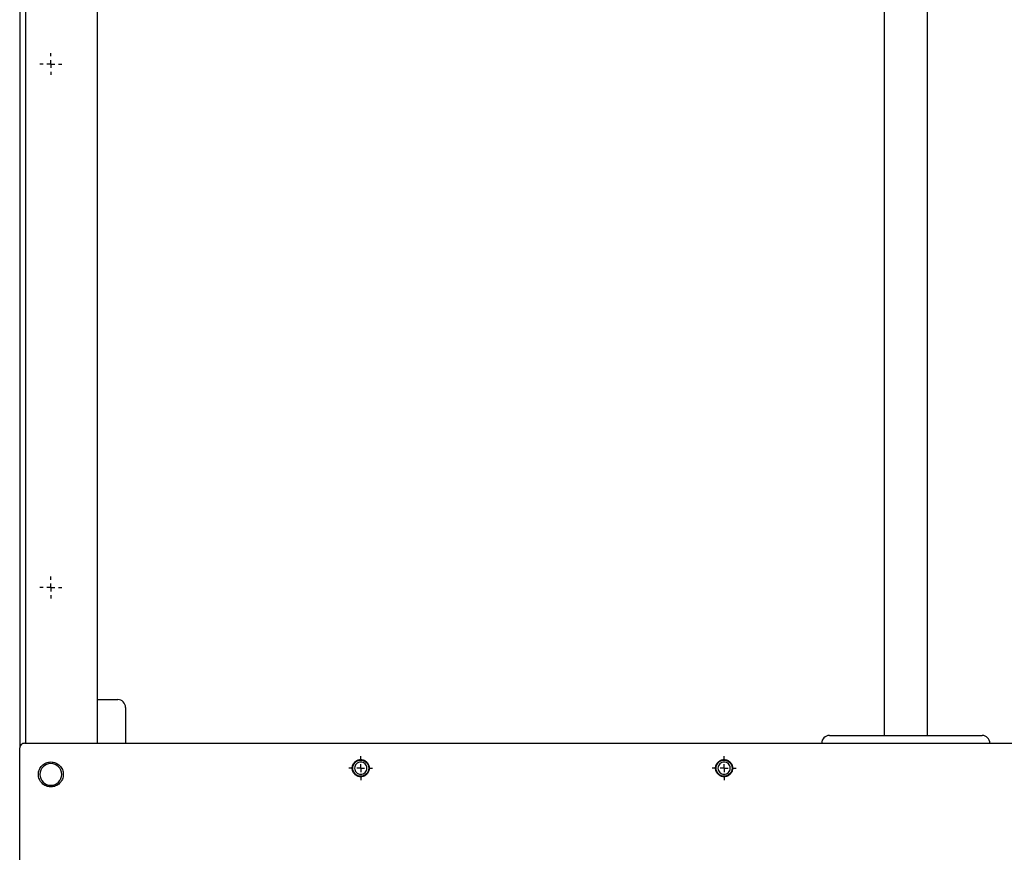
# Model space of a CAD drawing. Header units: millimetres. Extents: x -4969 to -32, y -584 to 4302.
# Tile 7 of 84: x -4963 to -4330, y 993 to 1527. Entities that reach past the tile are written whole.
import ezdxf

# ---------------------------------------------------------------- set-up
doc = ezdxf.new("R2010")
doc.units = ezdxf.units.MM
doc.layers.add('FOND_DE_PLAN', color=7, linetype='Continuous')

# ---------------------------------------------------------------- blocks, each defined once
blk = doc.blocks.new('SW_CENTERMARKSYMBOL_37')
at = {"layer": 'FOND_DE_PLAN', "color": 0}
for p, q in [((0, 5), (0, 7)), ((-5, 0), (-7, 0)), ((0, 0), (-2.5, 0)), ((0, 0), (0, 2.5)), ((0, 0), (0, -2.5)), ((0, 0), (2.5, 0)), ((5, 0), (7, 0)), ((0, -5), (0, -7))]:
    blk.add_line(p, q, dxfattribs=at)
blk = doc.blocks.new('SW_CENTERMARKSYMBOL_39')
at = {"layer": 'FOND_DE_PLAN', "color": 0}
for p, q in [((0, 5), (0, 7)), ((-5, 0), (-7, 0)), ((0, 0), (-2.5, 0)), ((0, 0), (0, 2.5)), ((0, 0), (0, -2.5)), ((0, 0), (2.5, 0)), ((5, 0), (7, 0)), ((0, -5), (0, -7))]:
    blk.add_line(p, q, dxfattribs=at)
blk = doc.blocks.new('SW_CENTERMARKSYMBOL_45')
at = {"layer": 'FOND_DE_PLAN', "color": 0}
for p, q in [((0, 5), (0, 7.65)), ((-5, 0), (-7.65, 0)), ((0, 0), (-2.5, 0)), ((0, 0), (0, 2.5)), ((0, 0), (0, -2.5)), ((0, 0), (2.5, 0)), ((5, 0), (7.65, 0)), ((0, -5), (0, -7.65))]:
    blk.add_line(p, q, dxfattribs=at)
blk = doc.blocks.new('SW_CENTERMARKSYMBOL_46')
at = {"layer": 'FOND_DE_PLAN', "color": 0}
for p, q in [((0, 5), (0, 7.65)), ((-5, 0), (-7.65, 0)), ((0, 0), (-2.5, 0)), ((0, 0), (0, 2.5)), ((0, 0), (0, -2.5)), ((0, 0), (2.5, 0)), ((5, 0), (7.65, 0)), ((0, -5), (0, -7.65))]:
    blk.add_line(p, q, dxfattribs=at)

msp = doc.modelspace()

# ---------------------------------------------------------------- linework, layer by layer
at = {"color": 7, "linetype": 'Continuous', "lineweight": 25}
for p, q in [((-4962.54, 1977.92), (-4962.54, 1060.09)), ((-4958.54, 1062.92), (-4958.54, 1914.92)), ((-4912.54, 1062.92), (-4912.54, 1914.92)), ((-4407.54, 1894.92), (-4407.54, 1067.92)), ((-4379.54, 1067.92), (-4379.54, 1894.92)), ((-4912.54, 1090.92), (-4899.54, 1090.92)), ((-4894.54, 1085.92), (-4894.54, 1062.92)), ((-4959.54, 1062.92), (-3827.54, 1062.92)), ((-4442.54, 1067.92), (-4344.54, 1067.92)), ((-4962.54, 4.92), (-4962.54, 1059.92))]:
    msp.add_line(p, q, dxfattribs=at)
for centre in [(-4743.54, 1046.92), (-4510.21, 1046.92)]:
    msp.add_circle(centre, 5.15, dxfattribs=at)
for centre, radius, start, end in [((-4899.54, 1085.92), 5, 0, 90), ((-4442.54, 1062.92), 5, 90, 180), ((-4344.54, 1062.92), 5, 0, 90), ((-4942.54, 1042.92), 7, 90, 270), ((-4942.54, 1042.92), 7, 270, 90)]:
    msp.add_arc(centre, radius, start, end, dxfattribs=at)
for points, knots in [([(-4959.54, 1062.92), (-4959.94, 1062.92), (-4960.33, 1062.84), (-4961.05, 1062.54), (-4961.39, 1062.31), (-4961.94, 1061.76), (-4962.16, 1061.43), (-4962.46, 1060.7), (-4962.54, 1060.31), (-4962.54, 1059.92)], [0, 0, 0, 0, 0.25, 0.25, 0.5, 0.5, 0.75, 0.75, 1, 1, 1, 1]), ([(-4950.54, 1042.92), (-4950.54, 1043.96), (-4950.33, 1045.01), (-4949.53, 1046.94), (-4948.94, 1047.83), (-4947.46, 1049.31), (-4946.57, 1049.91), (-4944.64, 1050.71), (-4943.59, 1050.92), (-4941.5, 1050.92), (-4940.45, 1050.71), (-4938.51, 1049.91), (-4937.63, 1049.31), (-4936.15, 1047.83), (-4935.55, 1046.94), (-4934.75, 1045.01), (-4934.54, 1043.96), (-4934.54, 1042.92)], [0, 0, 0, 0, 0.125, 0.125, 0.25, 0.25, 0.375, 0.375, 0.5, 0.5, 0.625, 0.625, 0.75, 0.75, 0.875, 0.875, 1, 1, 1, 1]), ([(-4749.04, 1046.92), (-4749.04, 1047.64), (-4748.9, 1048.36), (-4748.35, 1049.69), (-4747.94, 1050.3), (-4746.92, 1051.31), (-4746.31, 1051.72), (-4744.98, 1052.27), (-4744.26, 1052.42), (-4742.82, 1052.42), (-4742.1, 1052.27), (-4740.77, 1051.72), (-4740.16, 1051.31), (-4739.14, 1050.3), (-4738.74, 1049.69), (-4738.19, 1048.36), (-4738.04, 1047.64), (-4738.04, 1046.92)], [0, 0, 0, 0, 0.125, 0.125, 0.25, 0.25, 0.375, 0.375, 0.5, 0.5, 0.625, 0.625, 0.75, 0.75, 0.875, 0.875, 1, 1, 1, 1]), ([(-4739.59, 1046.92), (-4739.59, 1047.43), (-4739.7, 1047.95), (-4740.09, 1048.9), (-4740.38, 1049.34), (-4741.12, 1050.07), (-4741.55, 1050.37), (-4742.51, 1050.76), (-4743.03, 1050.87), (-4744.06, 1050.87), (-4744.58, 1050.76), (-4745.53, 1050.37), (-4745.97, 1050.07), (-4746.7, 1049.34), (-4746.99, 1048.9), (-4747.39, 1047.95), (-4747.49, 1047.43), (-4747.49, 1046.92)], [0, 0, 0, 0, 0.125, 0.125, 0.25, 0.25, 0.375, 0.375, 0.5, 0.5, 0.625, 0.625, 0.75, 0.75, 0.875, 0.875, 1, 1, 1, 1]), ([(-4515.71, 1046.92), (-4515.71, 1047.64), (-4515.57, 1048.36), (-4515.02, 1049.69), (-4514.61, 1050.3), (-4513.59, 1051.31), (-4512.98, 1051.72), (-4511.65, 1052.27), (-4510.93, 1052.42), (-4509.49, 1052.42), (-4508.77, 1052.27), (-4507.44, 1051.72), (-4506.83, 1051.31), (-4505.81, 1050.3), (-4505.4, 1049.69), (-4504.85, 1048.36), (-4504.71, 1047.64), (-4504.71, 1046.92)], [0, 0, 0, 0, 0.125, 0.125, 0.25, 0.25, 0.375, 0.375, 0.5, 0.5, 0.625, 0.625, 0.75, 0.75, 0.875, 0.875, 1, 1, 1, 1]), ([(-4506.26, 1046.92), (-4506.26, 1047.43), (-4506.36, 1047.95), (-4506.76, 1048.9), (-4507.05, 1049.34), (-4507.78, 1050.07), (-4508.22, 1050.37), (-4509.18, 1050.76), (-4509.69, 1050.87), (-4510.73, 1050.87), (-4511.24, 1050.76), (-4512.2, 1050.37), (-4512.64, 1050.07), (-4513.37, 1049.34), (-4513.66, 1048.9), (-4514.06, 1047.95), (-4514.16, 1047.43), (-4514.16, 1046.92)], [0, 0, 0, 0, 0.125, 0.125, 0.25, 0.25, 0.375, 0.375, 0.5, 0.5, 0.625, 0.625, 0.75, 0.75, 0.875, 0.875, 1, 1, 1, 1]), ([(-4738.04, 1046.92), (-4738.04, 1046.2), (-4738.19, 1045.48), (-4738.74, 1044.15), (-4739.14, 1043.54), (-4740.16, 1042.52), (-4740.77, 1042.11), (-4742.1, 1041.56), (-4742.82, 1041.42), (-4744.26, 1041.42), (-4744.98, 1041.56), (-4746.31, 1042.11), (-4746.92, 1042.52), (-4747.94, 1043.54), (-4748.35, 1044.15), (-4748.9, 1045.48), (-4749.04, 1046.2), (-4749.04, 1046.92)], [0, 0, 0, 0, 0.125, 0.125, 0.25, 0.25, 0.375, 0.375, 0.5, 0.5, 0.625, 0.625, 0.75, 0.75, 0.875, 0.875, 1, 1, 1, 1]), ([(-4747.49, 1046.92), (-4747.49, 1046.4), (-4747.39, 1045.88), (-4746.99, 1044.93), (-4746.7, 1044.49), (-4745.97, 1043.76), (-4745.53, 1043.46), (-4744.58, 1043.07), (-4744.06, 1042.97), (-4743.03, 1042.97), (-4742.51, 1043.07), (-4741.55, 1043.46), (-4741.12, 1043.76), (-4740.38, 1044.49), (-4740.09, 1044.93), (-4739.7, 1045.88), (-4739.59, 1046.4), (-4739.59, 1046.92)], [0, 0, 0, 0, 0.125, 0.125, 0.25, 0.25, 0.375, 0.375, 0.5, 0.5, 0.625, 0.625, 0.75, 0.75, 0.875, 0.875, 1, 1, 1, 1]), ([(-4504.71, 1046.92), (-4504.71, 1046.2), (-4504.85, 1045.48), (-4505.4, 1044.15), (-4505.81, 1043.54), (-4506.83, 1042.52), (-4507.44, 1042.11), (-4508.77, 1041.56), (-4509.49, 1041.42), (-4510.93, 1041.42), (-4511.65, 1041.56), (-4512.98, 1042.11), (-4513.59, 1042.52), (-4514.61, 1043.54), (-4515.02, 1044.15), (-4515.57, 1045.48), (-4515.71, 1046.2), (-4515.71, 1046.92)], [0, 0, 0, 0, 0.125, 0.125, 0.25, 0.25, 0.375, 0.375, 0.5, 0.5, 0.625, 0.625, 0.75, 0.75, 0.875, 0.875, 1, 1, 1, 1]), ([(-4514.16, 1046.92), (-4514.16, 1046.4), (-4514.06, 1045.88), (-4513.66, 1044.93), (-4513.37, 1044.49), (-4512.64, 1043.76), (-4512.2, 1043.46), (-4511.24, 1043.07), (-4510.73, 1042.97), (-4509.69, 1042.97), (-4509.18, 1043.07), (-4508.22, 1043.46), (-4507.78, 1043.76), (-4507.05, 1044.49), (-4506.76, 1044.93), (-4506.36, 1045.88), (-4506.26, 1046.4), (-4506.26, 1046.92)], [0, 0, 0, 0, 0.125, 0.125, 0.25, 0.25, 0.375, 0.375, 0.5, 0.5, 0.625, 0.625, 0.75, 0.75, 0.875, 0.875, 1, 1, 1, 1]), ([(-4934.54, 1042.92), (-4934.54, 1041.87), (-4934.75, 1040.82), (-4935.55, 1038.89), (-4936.15, 1038), (-4937.63, 1036.52), (-4938.51, 1035.93), (-4940.45, 1035.12), (-4941.5, 1034.92), (-4943.59, 1034.92), (-4944.64, 1035.12), (-4946.57, 1035.93), (-4947.46, 1036.52), (-4948.94, 1038), (-4949.53, 1038.89), (-4950.33, 1040.82), (-4950.54, 1041.87), (-4950.54, 1042.92)], [0, 0, 0, 0, 0.125, 0.125, 0.25, 0.25, 0.375, 0.375, 0.5, 0.5, 0.625, 0.625, 0.75, 0.75, 0.875, 0.875, 1, 1, 1, 1])]:
    msp.add_open_spline(points, degree=3, knots=knots, dxfattribs=at)

# ---------------------------------------------------------------- block references
at = {"layer": 'FOND_DE_PLAN'}
for name, p in [('SW_CENTERMARKSYMBOL_37', (-4942.54, 1498.92)), ('SW_CENTERMARKSYMBOL_39', (-4942.54, 1162.92)), ('SW_CENTERMARKSYMBOL_45', (-4743.54, 1046.92)), ('SW_CENTERMARKSYMBOL_46', (-4510.21, 1046.92))]:
    msp.add_blockref(name, p, dxfattribs=at)

doc.saveas('drawing.dxf')
